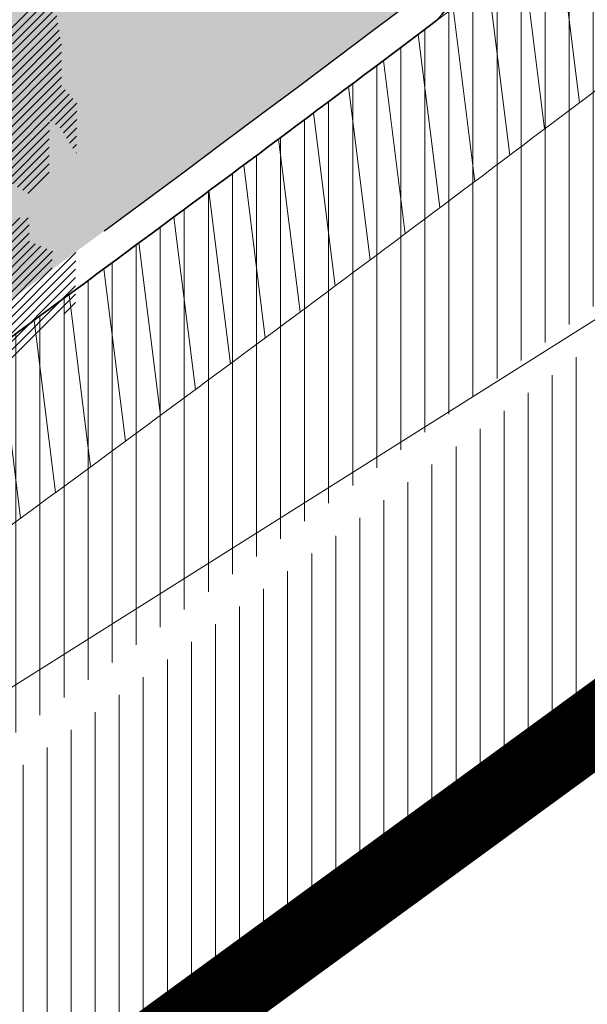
# Model space of a CAD drawing. Header units: metres. Extents: x 195696 to 514079, y 327475 to 328989.
# Tile 3 of 256: x 195843.82 to 195847.57, y 327546.26 to 327552.76. Entities that reach past the tile are written whole.
import ezdxf

# ---------------------------------------------------------------- set-up
doc = ezdxf.new("R2010")
doc.units = ezdxf.units.M
doc.linetypes.add('CENTER2', pattern=[1.125, 0.75, -0.125, 0.125, -0.125])
doc.linetypes.add('VH-TROTTOIRBAND_180-200', pattern=[20, 10, -2, 2, -2, 2, -2])
for name, color, linetype, lineweight in [('B-WE-RI-GWA_TRANSPORTLEIDING_BETON_300-G', 30, 'Continuous', 18), ('N-WE-GR-BOOM-S', 74, 'Continuous', 25), ('N-WE-GR-GRAS-A-250', 62, 'Continuous', 18), ('N-WE-KG-WERKGRENS-200-G', 14, 'CENTER2', 35), ('N-WE-VH-GESLOTENVERHARDING-A-200', 252, 'Continuous', 18), ('N-WE-VH-HERSTRATEN-A-250', 252, 'Continuous', 18), ('N-WE-VH-KANTOPSLUITING_TROTTOIRBAND_180 200_250-G', 6, 'VH-TROTTOIRBAND_180-200', 25), ('N-WE-VH-KANTOPSLUITING_VOORKANTBAND-G', 2, 'Continuous', 35), ('N-WE-VH-TEGEL-A', 252, 'Continuous', 18), ('N-WE-VH-VERHARDING_TEGEL-A', 254, 'Continuous', 5)]:
    doc.layers.add(name, color=color, linetype=linetype, lineweight=lineweight)
doc.layers.add('N-WE-VH-GESLOTENVERHARDING_ASFALT_ROOD-A', color=7, linetype='Continuous', lineweight=18, true_color=0xf2beba)
pattern_1 = [(90, (171.4512025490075, 74.11865817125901), (-0.15875, 0), [])]
pattern_2 = [(90, (156401.089197, 432280.567131), (-0.15875, 0), [])]

# ---------------------------------------------------------------- blocks, each defined once
blk = doc.blocks.new('SGR-BOOM_27')
for p, q in [((4.755197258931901, 0.9406939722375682), (5.285808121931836, 1.471302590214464)), ((4.806018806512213, 0.8826553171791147), (5.330424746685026, 1.407066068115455)), ((4.818551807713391, 0.7863412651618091), (5.372726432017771, 1.340510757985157)), ((4.817729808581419, 0.6766548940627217), (5.388151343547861, 1.247078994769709)), ((4.816085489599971, 0.4572994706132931), (5.41897711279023, 1.060194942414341)), ((4.816912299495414, 0.566988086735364), (5.403561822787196, 1.153634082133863)), ((4.815267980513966, 0.3476326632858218), (5.43439753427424, 0.9667631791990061)), ((4.041143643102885, -0.6442030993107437), (5.465223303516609, 0.7798791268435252)), ((4.814441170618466, 0.2379536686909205), (5.449812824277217, 0.8733179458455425)), ((4.149197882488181, -0.6450106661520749), (5.469368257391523, 0.6751722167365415)), ((4.189987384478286, -0.7130682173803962), (5.46855587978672, 0.5654980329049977)), ((4.189160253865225, -0.8227472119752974), (5.467728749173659, 0.4558164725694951)), ((4.188337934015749, -0.9324361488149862), (5.466911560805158, 0.346142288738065)), ((4.249524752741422, -0.9800989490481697), (5.466280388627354, 0.2366566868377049)), ((4.3258917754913, -1.012583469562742), (5.517101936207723, 0.1786193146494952)), ((4.402259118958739, -1.04507568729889), (5.567909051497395, 0.1205742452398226)), ((5.321953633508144, -0.2342333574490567), (5.61872578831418, 0.06253911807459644)), ((5.386844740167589, -0.2782011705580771), (5.669542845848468, 0.00450174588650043)), ((5.45174097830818, -0.3221619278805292), (5.669322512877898, -0.1045730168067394)), ((4.478626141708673, -1.077560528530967), (5.308123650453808, -0.2480678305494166)), ((5.494903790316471, -0.3878532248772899), (5.668495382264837, -0.2142593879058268)), ((4.806253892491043, -0.8587923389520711), (5.307301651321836, -0.3577420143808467)), ((5.534044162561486, -0.4575672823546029), (5.667678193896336, -0.3239261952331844)), ((4.805436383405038, -0.9684639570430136), (5.306484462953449, -0.4674161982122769)), ((5.574187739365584, -0.5262807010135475), (5.666856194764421, -0.4336148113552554)), ((4.820499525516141, -1.062247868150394), (5.305662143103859, -0.5770900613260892)), ((5.617296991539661, -0.5920210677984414), (5.666038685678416, -0.543281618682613)), ((4.887739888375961, -1.103871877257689), (5.304844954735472, -0.686764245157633)), ((5.660420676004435, -0.6577540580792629), (5.665211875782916, -0.652960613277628)), ((4.954970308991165, -1.145493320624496), (5.304027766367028, -0.7964432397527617)), ((5.022205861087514, -1.187114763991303), (5.303210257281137, -0.9061100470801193)), ((4.802764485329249, -1.733119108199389), (5.026874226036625, -1.509011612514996)), ((4.806351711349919, -1.620680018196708), (4.918825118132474, -1.508206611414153)), ((4.799177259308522, -1.845565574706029), (5.040752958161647, -1.603989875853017)), ((3.587653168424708, -3.165946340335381), (5.039930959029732, -1.713668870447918)), ((2.465136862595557, -4.615023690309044), (5.195753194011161, -1.884407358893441)), ((2.579274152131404, -4.609745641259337), (5.272115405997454, -1.916906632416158)), ((3.695697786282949, -3.166753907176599), (5.043018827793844, -1.819432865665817)), ((3.803747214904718, -3.167558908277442), (5.119381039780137, -1.851924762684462)), ((2.618776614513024, -5.005660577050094), (5.655375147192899, -1.96906685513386)), ((2.620415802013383, -4.786312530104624), (5.346011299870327, -2.060712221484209)), ((2.621242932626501, -4.676630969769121), (5.346833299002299, -1.951038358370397)), ((2.619593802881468, -4.895986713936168), (5.345184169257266, -2.170398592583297)), ((4.494442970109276, -3.238853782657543), (5.654553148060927, -2.07874103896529)), ((4.54846014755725, -3.293690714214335), (5.653730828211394, -2.188422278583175)), ((4.602477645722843, -3.348527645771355), (5.652908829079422, -2.298094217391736)), ((4.656499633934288, -3.403357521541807), (5.65208682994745, -2.407775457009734)), ((4.710521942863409, -3.458194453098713), (5.651264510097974, -2.517449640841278)), ((5.5026946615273, -2.774873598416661), (5.650442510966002, -2.627130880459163))]:
    blk.add_line(p, q)

msp = doc.modelspace()

# ---------------------------------------------------------------- hatches: boundary and pattern name
at = {"layer": 'N-WE-GR-GRAS-A-250', "lineweight": 0}
h = msp.add_hatch(dxfattribs=at)
h.set_pattern_fill('AGR-GRAS_02-SO', color=256, scale=0.05, pattern_type=2)
h.set_pattern_definition([(0, (0, 0), (0.5, 0.5), [0.125, -0.375]), (0, (0.275, 0.3), (0.5, 0.5), [0.125, -0.375]), (90, (0.05, 0.175), (-0.5, 0.5), [0.125, -0.375]), (90, (0.25, 0.35), (-0.5, 0.5), [0.125, -0.375]), (45, (0.1, 0.35), (0, 0.5000000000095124), [0.125, -0.582106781]), (135, (0.275, 0), (-0.5000000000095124, 0), [0.125, -0.582106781]), (26.56505119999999, (0.125, 0.15), (0.5000000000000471, 2.000322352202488e-10), [0.125, -0.9930339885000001]), (26.56505119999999, (0.35, 0.4), (0.5000000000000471, 2.000322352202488e-10), [0.125, -0.9930339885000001]), (63.43494882, (0.35, 0), (2.54993137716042e-11, 0.500000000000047), [0.125, -0.9930339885]), (63.43494882, (0.125, 0.225), (2.54993137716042e-11, 0.500000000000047), [0.125, -0.9930339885]), (63.43494882, (0.3, 0.1), (2.54993137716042e-11, 0.500000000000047), [0.125, -0.9930339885]), (116.5650512, (0, 0.275), (-2.000324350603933e-10, 0.500000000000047), [0.125, -0.9930339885]), (153.43494882, (0.1, 0.07500000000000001), (-0.500000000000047, 2.549949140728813e-11), [0.125, -0.9930339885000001])])
edge = h.paths.add_edge_path()
edge.add_arc((195846.2339292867, 327553.1207627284), 0.3000000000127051, 306.9699804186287, 396.2095109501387)
edge.add_line((195846.4759879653, 327553.2979846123), (195844.4150939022, 327556.1128587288))
edge.add_arc((195844.1730352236, 327555.9356368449), 0.3000000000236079, 36.20951096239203, 124.0598746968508)
edge.add_line((195844.0050175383, 327556.1841726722), (195834.2031076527, 327549.5577871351))
edge.add_arc((195834.371125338, 327549.3092513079), 0.299999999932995, 124.0598746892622, 214.4352624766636)
edge.add_line((195834.1236956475, 327549.1396088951), (195836.3052326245, 327545.9577570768))
edge.add_arc((195836.5526623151, 327546.1273994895), 0.299999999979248, 214.4352624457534, 304.7497029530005)
edge.add_arc((195662.8349918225, 327796.8008017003), 305.2835792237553, 304.72214121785, 306.0235084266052)
edge.add_arc((195665.4391963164, 327793.3052013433), 300.9248493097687, 306.0139132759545, 306.9699803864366)
edge = h.paths.add_edge_path()
edge.add_arc((195855.4803686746, 327560.0544283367), 0.299999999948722, 217.656959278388, 307.123550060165)
edge.add_arc((195722.9404570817, 327735.1539659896), 219.9057290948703, 307.1235500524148, 308.9182578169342)
edge.add_arc((195719.7593388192, 327739.0174507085), 224.9101050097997, 308.9304764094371, 309.5099233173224)
edge.add_arc((195862.6589496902, 327565.7275188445), 0.3000000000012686, 309.5099224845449, 399.0484551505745)
edge.add_line((195862.8919337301, 327565.9165120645), (195861.4747292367, 327567.66359076))
edge.add_arc((195861.2417451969, 327567.4745975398), 0.3000000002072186, 39.04845519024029, 124.0598746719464)
edge.add_line((195861.0737275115, 327567.7231333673), (195853.5245705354, 327562.6196764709))
edge.add_arc((195853.6925882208, 327562.3711406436), 0.3000000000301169, 124.0598746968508, 217.6569593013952)
edge.add_line((195853.4550834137, 327562.1878608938), (195855.2428638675, 327559.8711485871))
at = {"layer": 'N-WE-VH-GESLOTENVERHARDING-A-200', "lineweight": 0}
h = msp.add_hatch(dxfattribs=at)
h.set_pattern_fill('AVH-GESLOTEN-SOD', color=256, scale=0.2, angle=28, pattern_type=2)
h.set_pattern_definition([(87.99999999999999, (0, 0), (-0.3997563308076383, 0.01395979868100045), []), (148, (0, 0), (-0.2119677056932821, -0.3392192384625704), [])])
edge = h.paths.add_edge_path(flags=16)
edge.add_arc((195880.1655836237, 327588.9528181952), 0.5000000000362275, -53.80848710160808, 41.52320272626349, ccw=False)
edge.add_arc((196043.6446531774, 327405.9312850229), 244.9046723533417, 131.7833411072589, 133.7970645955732)
edge.add_arc((195873.4197754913, 327583.3913420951), 0.9999999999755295, 278.98220693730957, 316.4552622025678, ccw=False)
edge.add_line((195873.5759032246, 327582.4036052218), (195872.9619810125, 327582.3126313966))
edge.add_arc((195872.8153970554, 327583.3018296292), 0.999999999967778, 167.3459649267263, 278.4290134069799, ccw=False)
edge.add_line((195871.8396864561, 327583.5208931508), (195871.9958403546, 327584.2164038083))
edge.add_arc((195872.971550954, 327583.9973402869), 1.000000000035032, 133.7875914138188, 167.3459649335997, ccw=False)
edge.add_arc((196043.1978633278, 327406.4100110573), 246.9964571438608, 133.6290453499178, 133.7875914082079, ccw=False)
edge.add_arc((196043.1462730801, 327406.3608464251), 246.9964572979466, 131.7503220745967, 133.612513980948, ccw=False)
edge.add_arc((195879.0077676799, 327590.2604236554), 0.4999999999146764, 41.52320272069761, 131.7503219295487, ccw=False)
edge.add_line((195879.3821113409, 327590.5918853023), (195880.5399272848, 327589.2842798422))
edge = h.paths.add_edge_path(flags=16)
edge.add_arc((196043.190133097, 327406.4241565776), 244.2339199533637, 122.8853466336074, 123.7748736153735)
edge.add_line((195907.4128906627, 327609.4383139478), (195905.8840875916, 327611.724180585))
edge.add_arc((196043.1939871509, 327406.4174368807), 246.9916345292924, 122.886788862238, 123.77475018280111, ccw=False)
edge.add_arc((195909.6252433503, 327612.9877032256), 1.000000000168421, 103.36408669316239, 122.88678885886, ccw=False)
edge.add_line((195909.3941052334, 327613.9606241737), (195910.5171844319, 327614.2274355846))
edge.add_arc((195910.7483225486, 327613.2545146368), 0.9999999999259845, -38.499182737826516, 103.36408669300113, ccw=False)
edge.add_line((195911.5309395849, 327612.6320111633), (195910.8206145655, 327611.7389840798))
edge.add_arc((195910.037997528, 327612.3614875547), 1.000000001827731, 302.885346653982, 321.50081724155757, ccw=False)
edge = h.paths.add_edge_path()
edge.add_line((195913.8862149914, 327610.1762080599), (195909.2428622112, 327617.4930699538))
edge.add_arc((196043.1978635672, 327406.410011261), 250.0000001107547, 122.3995392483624, 135.5156437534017)
edge.add_arc((195793.493235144, 327651.6600849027), 100.0000000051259, 304.0598747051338, 315.5156437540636, ccw=False)
edge.add_line((195849.4991302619, 327568.8148091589), (195827.0150000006, 327553.5950000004))
edge.add_line((195827.0150000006, 327553.5950000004), (195824.245599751, 327551.7426639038))
edge.add_arc((195796.2426523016, 327593.1653016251), 49.99999981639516, 303.09553133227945, 304.0598746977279, ccw=False)
edge.add_line((195823.5444833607, 327551.2772364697), (195820.0502888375, 327548.9997880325))
edge.add_line((195820.0502888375, 327548.9997880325), (195823.8157983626, 327543.1697717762))
edge.add_line((195823.8157983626, 327543.1697717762), (195823.838999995, 327543.1829999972))
edge.add_line((195823.838999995, 327543.1829999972), (195826.4396693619, 327544.6925664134))
edge.add_arc((195801.339107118, 327587.9356212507), 50.00000016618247, 300.1331522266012, 304.0598747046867)
edge.add_line((195829.3420547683, 327546.512983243), (195860.9751881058, 327567.8979316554))
edge.add_arc((195804.9692930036, 327650.7432073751), 99.99999997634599, 304.059874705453, 314.2752211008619)
edge.add_arc((196043.1978603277, 327406.4100152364), 241.2499949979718, 124.56755402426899, 134.2752211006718, ccw=False)
edge.add_arc((196024.160358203, 327433.4729742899), 208.1635880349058, 122.8422075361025, 124.47901762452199, ccw=False)
edge.add_arc((195884.1512028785, 327650.3735842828), 50.00000000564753, 302.8422075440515, 306.4912659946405)
at = {"layer": 'N-WE-VH-GESLOTENVERHARDING_ASFALT_ROOD-A', "lineweight": 0}
h = msp.add_hatch(dxfattribs=at)
h.set_pattern_fill('ANSI31', color=256, scale=0.05, angle=45)
h.set_pattern_definition(pattern_2)
edge = h.paths.add_edge_path()
edge.add_line((195818.773746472, 327550.9075339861), (195819.7985259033, 327549.2377815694))
edge.add_line((195819.7985259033, 327549.2377815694), (195823.705, 327551.771))
edge.add_line((195823.705, 327551.771), (195826.8300000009, 327553.8330000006))
edge.add_line((195826.8300000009, 327553.8330000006), (195832.346, 327557.594))
edge.add_arc((195653.6780453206, 327812.8300705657), 311.5568804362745, 304.9924277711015, 307.0187332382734)
edge.add_line((195841.259, 327564.071), (195847.2209999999, 327568.683))
edge.add_arc((195712.0656050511, 327739.8902715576), 218.1259054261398, 308.2884642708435, 310.314394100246)
edge.add_line((195853.189, 327573.568), (195851.914, 327575.105))
edge.add_arc((195692.6900484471, 327762.5027168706), 245.9068340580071, 307.0693282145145, 310.3531555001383, ccw=False)
edge.add_arc((195659.3993028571, 327804.774960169), 299.7051212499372, 302.7813460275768, 307.2761801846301, ccw=False)
edge.add_arc((195645.5024205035, 327819.2465907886), 319.4194762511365, 302.8510535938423, 303.47164422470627, ccw=False)
h = msp.add_hatch(dxfattribs=at)
h.set_pattern_fill('ANSI31', color=256, scale=0.05, angle=45)
h.set_pattern_definition(pattern_2)
edge = h.paths.add_edge_path()
edge.add_line((195826.2968413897, 327538.6495733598), (195827.418901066, 327536.8213147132))
edge.add_arc((195762.0058595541, 327638.6619460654), 121.0387549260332, 302.7129534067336, 303.3363106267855)
edge.add_arc((195634.2295277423, 327836.1376615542), 356.2458618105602, 303.0514222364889, 306.9376692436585)
edge.add_line((195848.3140000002, 327551.3940000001), (195855.4639999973, 327556.739999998))
edge.add_arc((195709.6615305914, 327751.6195375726), 243.3852794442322, 306.8026293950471, 308.9615852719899)
edge.add_line((195862.702, 327562.371), (195862.387, 327562.484))
edge.add_line((195862.387, 327562.484), (195861.213, 327563.902))
edge.add_arc((195722.9404572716, 327735.1539657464), 220.1057287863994, 306.95964217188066, 308.91815689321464, ccw=False)
edge.add_line((195855.279540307, 327559.2764545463), (195846.671, 327552.824))
edge.add_arc((195665.4403892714, 327793.3035865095), 301.1228416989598, 306.0139132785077, 307.00246848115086, ccw=False)
edge.add_arc((195662.8349910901, 327796.8008016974), 305.4835796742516, 304.65836770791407, 306.0235051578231, ccw=False)
edge.add_line((195836.558, 327545.523), (195827.773, 327539.589))
edge.add_line((195827.773, 327539.589), (195826.2968413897, 327538.6495733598))
at = {"layer": 'N-WE-VH-HERSTRATEN-A-250', "lineweight": 0}
h = msp.add_hatch(dxfattribs=at)
h.set_pattern_fill('AVH-HERSTRATEN-SOD', color=256, scale=0.25, angle=37.14014257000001, pattern_type=2)
h.set_pattern_definition([(97.14014256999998, (195820.5645818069, 327534.0445028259), (-0.2480612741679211, -0.03107417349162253), [])])
edge = h.paths.add_edge_path()
edge.add_line((195827.773, 327539.589), (195828.3236803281, 327538.7542121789))
edge.add_line((195828.3236803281, 327538.7542121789), (195837.122223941, 327544.6973604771))
edge.add_arc((195662.8349903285, 327796.8008011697), 306.483579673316, 304.6573546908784, 306.0235056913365)
edge.add_arc((195665.4461658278, 327793.295785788), 302.1131353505, 306.0139291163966, 307.0022364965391)
edge.add_line((195847.2718073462, 327552.0246050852), (195855.8800486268, 327558.4768354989))
edge.add_arc((195722.9404570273, 327735.153966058), 221.1057291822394, 306.959400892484, 308.9182173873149)
edge.add_arc((195719.7446094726, 327739.0354907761), 226.1333940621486, 308.930402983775, 309.5707465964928)
edge.add_line((195863.7984801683, 327564.723143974), (195872.1462644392, 327571.9359180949))
edge.add_line((195872.1462644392, 327571.9359180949), (195879.6052788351, 327578.6069802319))
edge.add_line((195879.6052788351, 327578.6069802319), (195880.6381110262, 327579.5439538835))
edge.add_line((195880.6381110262, 327579.5439538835), (195883.0298992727, 327576.908932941))
edge.add_line((195883.0298992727, 327576.908932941), (195883.8156375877, 327577.5311504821))
edge.add_line((195883.8156375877, 327577.5311504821), (195880.7066463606, 327580.9563102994))
edge.add_line((195880.7066463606, 327580.9563102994), (195878.936, 327579.35))
edge.add_line((195878.936, 327579.35), (195871.486, 327572.687))
edge.add_line((195871.486, 327572.687), (195863.1530001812, 327565.4870001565))
edge.add_arc((195719.7567011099, 327739.0206877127), 225.1142805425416, 308.93043056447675, 309.5679845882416, ccw=False)
edge.add_arc((195722.9404570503, 327735.1539660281), 220.1057291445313, 306.9596421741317, 308.9182173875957, ccw=False)
edge.add_line((195855.2795403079, 327559.276454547), (195846.6709998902, 327552.8239999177))
edge.add_arc((195665.4404015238, 327793.3035721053), 301.1228228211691, 306.0139133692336, 307.0024682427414, ccw=False)
edge.add_arc((195662.8349901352, 327796.8008014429), 305.4835800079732, 304.6583678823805, 306.023505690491, ccw=False)
edge.add_line((195836.558, 327545.523), (195827.773, 327539.589))
at = {"layer": 'N-WE-VH-TEGEL-A', "lineweight": 0}
h = msp.add_hatch(dxfattribs=at)
h.set_pattern_fill('AVH-TEGEL_300X300_HALFST', color=256, angle=-53.31404965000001, pattern_type=2)
h.set_pattern_definition([(306.68595035, (195848.1041112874, 327560.9336215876), (0.299516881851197, -0.1509623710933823), [0.3, -0.3]), (36.68595035, (195848.1041112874, 327560.9336215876), (-0.1792285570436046, 0.2405766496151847), [])])
edge = h.paths.add_edge_path()
edge.add_line((195855.0845273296, 327559.7489620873), (195853.2967468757, 327562.0656743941))
edge.add_arc((195853.6925882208, 327562.3711406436), 0.5000000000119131, 124.0598747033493, 217.6569592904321, ccw=False)
edge.add_line((195853.4125587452, 327562.7853670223), (195843.893005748, 327556.3498632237))
edge.add_arc((195844.1730352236, 327555.9356368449), 0.5000000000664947, 36.20951095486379, 124.05987469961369, ccw=False)
edge.add_line((195844.5764663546, 327556.2310066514), (195846.6373604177, 327553.4161325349))
edge.add_arc((195846.2339292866, 327553.1207627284), 0.5000000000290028, -53.030016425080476, 36.20951094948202, ccw=False)
edge.add_arc((195665.4402522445, 327793.303770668), 301.1230712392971, 306.9699835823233, 307.0024682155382)
edge.add_line((195846.671000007, 327552.8240000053), (195855.2795403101, 327559.2764545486))
edge.add_arc((195722.9404331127, 327735.1539977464), 220.1057688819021, 306.9596421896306, 307.1235500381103)
edge.add_arc((195855.4803686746, 327560.0544283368), 0.500000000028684, 217.6569592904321, 307.1235500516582, ccw=False)
at = {"layer": 'N-WE-VH-VERHARDING_TEGEL-A', "lineweight": 0}
h = msp.add_hatch(dxfattribs=at)
h.set_pattern_fill('ANSI31', color=256, scale=0.05, angle=45)
h.set_pattern_definition(pattern_1)
edge = h.paths.add_edge_path()
edge.add_line((195873.0117266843, 327596.9954599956), (195861.877, 327588.246))
edge.add_line((195861.877, 327588.246), (195859.574, 327585.207))
edge.add_arc((195834.5531621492, 327604.6606927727), 31.69366639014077, 314.8902509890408, 322.1349466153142, ccw=False)
edge.add_arc((195696.6632569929, 327757.450865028), 237.4720118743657, 310.4175563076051, 312.44242308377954, ccw=False)
edge.add_line((195850.629, 327576.654), (195851.7862968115, 327575.2589394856))
edge.add_arc((195692.3399105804, 327762.9511547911), 246.2752885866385, 310.3482287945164, 312.3154785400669)
edge.add_line((195858.1354643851, 327580.8430766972), (195864.6029225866, 327586.8756385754))
edge.add_line((195864.6029225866, 327586.8756385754), (195868.3827597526, 327590.465534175))
edge.add_arc((195960.7100834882, 327494.6106372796), 133.0883013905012, 131.7780476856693, 133.9260867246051, ccw=False)
edge.add_line((195872.0404286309, 327593.8587519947), (195874.1353444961, 327595.696393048))
edge.add_line((195874.1353444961, 327595.696393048), (195873.0117266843, 327596.9954599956))
edge = h.paths.add_edge_path()
edge.add_line((195817.7175165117, 327552.6285311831), (195818.6691040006, 327551.0780360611))
edge.add_arc((195645.5024203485, 327819.2465910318), 319.2194765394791, 302.8518759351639, 303.4718601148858)
edge.add_arc((195659.3993025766, 327804.7749600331), 299.5051213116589, 302.78111522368, 307.2762514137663)
edge.add_arc((195692.6900490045, 327762.5027172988), 245.7068340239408, 307.069246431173, 310.3070651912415)
edge.add_line((195851.6338243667, 327575.1294946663), (195851.6338124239, 327575.1295090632))
edge.add_arc((195692.3400395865, 327762.9510026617), 246.2750891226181, 310.3016967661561, 310.348228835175)
edge.add_line((195851.7862968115, 327575.2589394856), (195850.629, 327576.654))
edge.add_arc((195696.2893970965, 327757.840736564), 238.0112319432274, 307.09768405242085, 310.4252258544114, ccw=False)
edge.add_line((195839.852, 327568.001), (195839.575, 327567.788))
edge.add_arc((195667.7937490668, 327792.138620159), 282.5632653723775, 302.74366850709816, 307.4406335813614, ccw=False)
edge.add_arc((195726.093143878, 327700.2166558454), 173.7160907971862, 301.83247686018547, 302.969051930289, ccw=False)
h = msp.add_hatch(dxfattribs=at)
h.set_pattern_fill('ANSI31', color=256, scale=0.05, angle=45)
h.set_pattern_definition(pattern_1)
edge = h.paths.add_edge_path()
edge.add_arc((195709.4239416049, 327751.9279895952), 243.9745177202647, 308.9598301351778, 311.9630282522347)
edge.add_line((195872.5577301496, 327570.5142846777), (195880.7490481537, 327577.8745703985))
edge.add_line((195880.7490481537, 327577.8745703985), (195882.2594718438, 327579.2455703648))
edge.add_line((195882.2594718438, 327579.2455703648), (195883.856066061, 327577.4866106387))
edge.add_arc((195962.9099268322, 327476.8434029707), 127.9787800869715, 128.1491491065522, 133.3416795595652)
edge.add_line((195875.072, 327569.919), (195873.497, 327568.321))
edge.add_arc((195410.3295961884, 328141.4274219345), 736.8683836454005, 308.0018676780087, 308.94410289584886, ccw=False)
edge.add_line((195864.01, 327560.782), (195862.8291122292, 327562.2165800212))
edge = h.paths.add_edge_path()
edge.add_line((195827.5235380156, 327536.6508216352), (195828.4615875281, 327535.1223849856))
edge.add_arc((195755.4043983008, 327650.3900431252), 136.4697252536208, 302.3667170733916, 303.0339786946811)
edge.add_arc((195597.7533621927, 327888.2805836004), 421.8532619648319, 303.3712972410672, 306.68756502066)
edge.add_line((195849.7900670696, 327549.9942048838), (195856.665, 327555.116))
edge.add_arc((195413.1938402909, 328137.5942842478), 732.0844357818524, 307.2839139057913, 308.0099301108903)
edge.add_line((195864.01, 327560.782), (195862.8291121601, 327562.2165801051))
edge.add_arc((195709.660574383, 327751.6207652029), 243.5868352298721, 306.8026222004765, 308.96198767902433, ccw=False)
edge.add_line((195855.5837633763, 327556.5798228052), (195848.4339764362, 327551.2339821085))
edge.add_arc((195634.2295277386, 327836.1376615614), 356.4458618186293, 303.0515025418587, 306.93762646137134, ccw=False)
edge.add_arc((195762.005859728, 327638.6619461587), 121.2387549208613, 302.7110160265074, 303.33607667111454, ccw=False)

# ---------------------------------------------------------------- linework, layer by layer
at = {"layer": 'B-WE-RI-GWA_TRANSPORTLEIDING_BETON_300-G'}
msp.add_line((195804.51, 327523.62), (195852.83, 327554.06), dxfattribs=at)
at = {"layer": 'N-WE-KG-WERKGRENS-200-G', "ltscale": 20, "const_width": 0.5, "flags": 128}
msp.add_lwpolyline([(195828.5449324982, 327534.879240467, 0.003022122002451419), (195829.93590122, 327535.771814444, 0.01445730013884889), (195849.9203571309, 327549.7795194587), (195856.8154032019, 327554.916298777, 0.003168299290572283), (195864.1639217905, 327560.5850023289, 0.004116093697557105), (195873.665133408, 327568.1354444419), (195875.2468758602, 327569.7402853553, -0.04590442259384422), (195893.6684553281, 327584.1758765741, -0.003920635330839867), (195895.415665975, 327585.2829132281), (195899.6903654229, 327587.1140162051), (195908.6549476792, 327591.1456296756), (195913.7783480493, 327593.5262803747), (195911.7519175, 327599.815644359, 0.01672595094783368), (195914.3030782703, 327602.3834741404, -0.05873833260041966), (195918.1914157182, 327605.6903519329, -0.0149636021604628), (195933.7835255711, 327615.4114837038, -0.02290013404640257), (195960.6453597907, 327629.6436936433), (195962.2695904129, 327626.1022357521), (195964.6556142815, 327627.196545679), (195963.0164419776, 327630.7705827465), (195985.3556549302, 327641.6865604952), (195986.2883373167, 327639.6407298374), (195991.3787427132, 327641.9896044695), (195991.2167854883, 327642.3405929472), (196016.8331699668, 327654.1033951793), (196043.3648561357, 327666.2187952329), (196062.7450758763, 327674.9827924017, -0.2249660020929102), (196073.449816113, 327674.7914675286, -0.1421209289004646), (196089.6624870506, 327659.9048043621), (196098.6602686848, 327645.085066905), (196102.7039221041, 327638.3856411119), (196105.2942913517, 327634.0936276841), (196104.5483598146, 327630.4830016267), (196106.5069983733, 327630.0783598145), (196106.8157439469, 327631.572819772), (196109.5556329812, 327627.0332549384), (196106.9175713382, 327623.6433724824), (196107.2726273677, 327621.2378997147), (196108.1724373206, 327618.762568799), (196115.3588616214, 327620.4646843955), (196117.1091711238, 327616.5289866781), (196119.7797565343, 327617.7166670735), (196121.91969184, 327613.0267845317, -0.00392140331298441), (196122.0892688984, 327612.647286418), (196123.750845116, 327608.8491332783), (196134.2791748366, 327613.0028017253), (196129.7162030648, 327622.9043765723), (196131.4787331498, 327623.7577356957), (196131.9220392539, 327622.8057424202), (196136.5309742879, 327625.0444784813), (196135.9782779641, 327626.2430509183, 0.0008442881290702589), (196135.4677727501, 327627.3242460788, 0.00200703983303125), (196134.3940288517, 327629.5648853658, 0.01591494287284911), (196124.8497653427, 327647.7894020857), (196123.6001729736, 327650.0628411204), (196120.6893621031, 327655.3570407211, -0.0299467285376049), (196119.8876454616, 327657.1722740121, -0.03392687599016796), (196119.2473421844, 327659.3243675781, -0.079656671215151), (196118.7071710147, 327669.5938870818, -0.05596398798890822), (196120.895766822, 327679.4810814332, -0.02465094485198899), (196122.3280872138, 327683.3089118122, -0.06398449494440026), (196127.6991712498, 327692.3564989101, -0.0612915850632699), (196136.293138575, 327701.4290951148, -0.002153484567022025), (196137.0448438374, 327702.0496886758), (196134.1238128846, 327705.3584450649), (196130.8403230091, 327710.2730661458), (196128.7795578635, 327714.2167266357), (196130.2824716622, 327714.9511575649), (196136.9835533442, 327718.6725045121), (196150.0915809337, 327725.9518544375), (196156.6698113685, 327729.6049777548, 0.02051814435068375), (196159.759876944, 327731.9555349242, 0.01138610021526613), (196162.7602591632, 327734.61370686), (196165.2195120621, 327736.8760195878), (196167.7078296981, 327739.1642312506), (196170.8379913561, 327742.0864486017), (196172.2114536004, 327743.3378795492), (196172.7900103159, 327745.3866384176), (196177.2139084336, 327749.0588039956), (196171.1339694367, 327757.446802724), (196170.3308734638, 327756.8646883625), (196166.3917223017, 327754.1642742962, -0.0100198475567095), (196156.8914572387, 327748.0422097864, -0.01471472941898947), (196147.7306214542, 327742.3407961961, -0.01528916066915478), (196132.0511333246, 327733.9555756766), (196122.9626991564, 327729.5143181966), (196100.9848614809, 327719.042824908), (196087.5797895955, 327712.7232624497), (196081.7786652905, 327709.9886752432, -0.2480229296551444), (196065.9737873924, 327710.7727387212, -0.0712461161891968), (196063.1016454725, 327712.8429666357), (196060.8679620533, 327714.9103437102), (196050.3103998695, 327724.2971762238), (196044.9293871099, 327729.4094879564), (196037.4614946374, 327736.5039462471), (196032.9629942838, 327731.7832916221), (196022.0346868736, 327741.8797633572), (196018.5616055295, 327737.8270700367), (196029.6593570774, 327728.3165073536), (196024.2891402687, 327722.6810873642), (196034.8576936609, 327713.3451998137), (196036.6471843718, 327711.7636285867), (196037.5375465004, 327710.9511731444), (196040.1934819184, 327706.0842392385), (196041.8161890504, 327702.9959890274), (196042.3214468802, 327700.6229266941), (196041.2663362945, 327695.3568707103), (196023.709869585, 327687.1903512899), (196023.4951042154, 327687.5758275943), (195979.9437075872, 327667.9113284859), (195976.7737302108, 327674.8803333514), (195975.8441556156, 327679.2544665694), (195926.1986886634, 327656.7524510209), (195882.7902105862, 327637.089170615), (195881.879234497, 327639.009765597), (195874.9585656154, 327635.9455117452), (195875.384539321, 327634.9207798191, -0.04918109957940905), (195875.5385754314, 327634.4258961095, -0.2318256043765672), (195874.9557544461, 327632.1454860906, -0.07746400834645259), (195874.3361499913, 327631.6101987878), (195873.9705564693, 327631.4274020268), (195873.5946628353, 327631.2433504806), (195871.5802376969, 327630.3158382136), (195870.8957485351, 327630.0005341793), (195869.0103416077, 327629.1436501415), (195872.6494445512, 327620.8904526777), (195873.4676874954, 327621.2196042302, -0.07566582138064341), (195875.1650564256, 327621.7493192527), (195875.3232605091, 327621.7713942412), (195875.4866921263, 327621.7896601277, -0.08613164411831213), (195877.2482289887, 327621.6983242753, -0.01963332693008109), (195877.6368416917, 327621.5943180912, -0.1395863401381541), (195880.0341996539, 327620.0301874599, -0.05548109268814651), (195880.685988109, 327619.0919567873), (195880.8395418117, 327618.7565879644), (195880.9070976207, 327618.608889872), (195878.4306356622, 327617.5280064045), (195879.5647862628, 327616.8923987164), (195882.3475669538, 327610.7493257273), (195879.8452018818, 327608.734657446, 0.1964746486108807), (195876.1627006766, 327602.0723668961, -0.1879515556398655), (195875.3311774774, 327600.5077894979), (195872.4633350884, 327598.0391846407, 0.01059940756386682), (195868.9136781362, 327594.85022724), (195868.0938996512, 327594.081733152, -0.02178076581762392), (195864.8276881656, 327591.2767985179), (195861.4742628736, 327588.6417396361), (195859.1297837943, 327585.548004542, -0.03149793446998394), (195856.5342211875, 327582.6121502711, -0.008822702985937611), (195850.2659221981, 327577.0803502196, -0.01452253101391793), (195839.5124260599, 327568.4463028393), (195839.2340966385, 327568.2322805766, -0.02049592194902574), (195820.3248775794, 327554.9465112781), (195818.0145626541, 327553.4715049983), (195816.984273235, 327552.8391840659), (195828.5449324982, 327534.879240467)], format="xyb", close=True, dxfattribs=at)
at = {"layer": 'N-WE-VH-HERSTRATEN-A-250'}
msp.add_lwpolyline([(195827.773, 327539.589), (195828.3236803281, 327538.7542121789), (195837.122223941, 327544.6973604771, 0.005961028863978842), (195843.0832254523, 327548.9243030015, 0.004312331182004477), (195847.2718073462, 327552.0246050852), (195855.8800486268, 327558.4768354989, 0.008547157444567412), (195861.8413912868, 327563.1241025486, 0.002794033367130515), (195863.7984801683, 327564.723143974), (195872.1462644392, 327571.9359180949), (195879.6052788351, 327578.6069802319), (195880.6381110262, 327579.5439538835), (195883.0298992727, 327576.908932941), (195883.8156375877, 327577.5311504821), (195880.7066463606, 327580.9563102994), (195878.936, 327579.35), (195871.486, 327572.687), (195863.1530001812, 327565.4870001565, -0.002781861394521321), (195861.2131808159, 327563.9021459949, -0.00854610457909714), (195855.2795403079, 327559.276454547), (195846.6709998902, 327552.8239999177, -0.004313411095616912), (195842.4951083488, 327549.7330787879, -0.005956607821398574), (195836.558, 327545.523)], format="xyb", close=True, dxfattribs=at)
at = {"layer": 'N-WE-VH-KANTOPSLUITING_TROTTOIRBAND_180 200_250-G', "ltscale": 0.5, "flags": 128}
msp.add_lwpolyline([(195846.4759879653, 327553.2979846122), (195844.4150939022, 327556.1128587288, 0.4032669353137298), (195844.0050175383, 327556.1841726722), (195834.2031076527, 327549.5577871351, 0.4161338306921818), (195834.1236956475, 327549.1396088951), (195836.3052326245, 327545.9577570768, 0.4156806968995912), (195836.723541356, 327545.8808222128, 0.005678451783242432), (195842.3774849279, 327549.894833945, 0.004171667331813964), (195846.4143482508, 327552.8810775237, 0.4103313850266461)], format="xyb", close=True, dxfattribs=at)
at = {"layer": 'N-WE-VH-KANTOPSLUITING_VOORKANTBAND-G', "flags": 128}
msp.add_lwpolyline([(195846.6373604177, 327553.4161325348), (195844.5764663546, 327556.2310066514, 0.4032669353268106), (195843.893005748, 327556.3498632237), (195834.0910958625, 327549.7234776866, 0.4161338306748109), (195833.9587425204, 327549.0265139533), (195836.1402794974, 327545.844662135, 0.4156806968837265), (195836.8374607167, 327545.7164373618, 0.005678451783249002), (195842.4951083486, 327549.7330787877, 0.004171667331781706), (195846.5346275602, 327552.7212873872, 0.4103313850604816)], format="xyb", close=True, dxfattribs=at)

# ---------------------------------------------------------------- block references
at = {"layer": 'N-WE-GR-BOOM-S', "xscale": 0.5, "yscale": 0.5, "zscale": 0.5}
msp.add_blockref('SGR-BOOM_27', (195841.3641206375, 327552.2038139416), dxfattribs=at)

doc.saveas('drawing.dxf')
